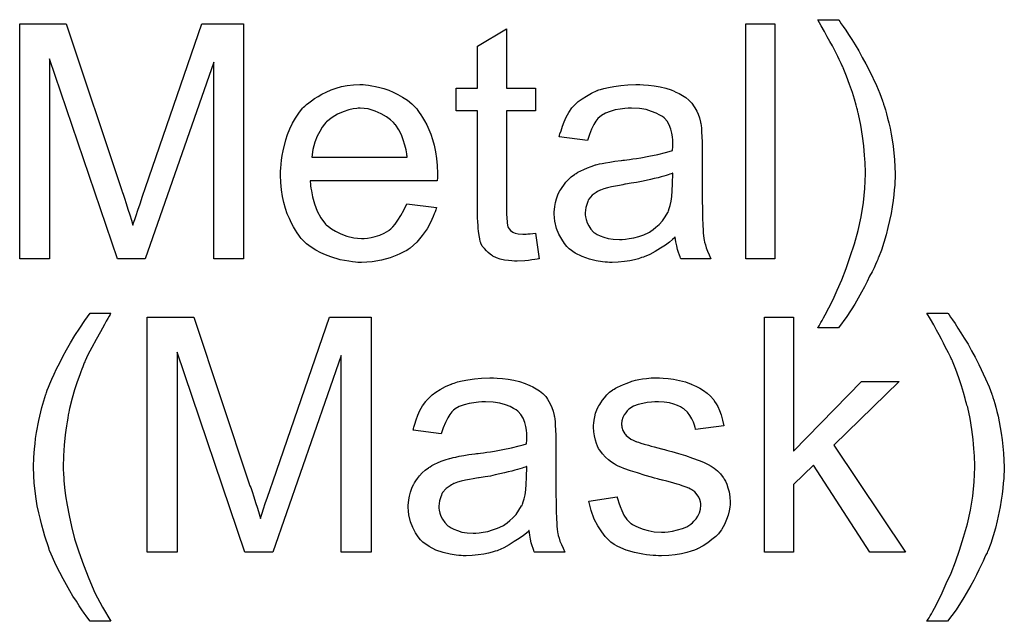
# Model space of a CAD drawing. Extents: x -2 to 8.5, y -2.9 to 5.2.
# Tile 12 of 207: x 0.518 to 0.854, y -1.476 to -1.271. Entities that reach past the tile are written whole.
import ezdxf

# ---------------------------------------------------------------- set-up
doc = ezdxf.new("R2010")
doc.units = 0
doc.layers.add('acc-ni-360-20-out-a_copper_signal_bot', color=5, linetype='CONTINUOUS')
doc.layers.add('acc-ni-360-20-out-a_soldermask_bot', color=1, linetype='CONTINUOUS')

msp = doc.modelspace()

# ---------------------------------------------------------------- linework, layer by layer
at = {"layer": 'acc-ni-360-20-out-a_copper_signal_bot', "color": 5}
for points in [[(0.594412, -1.352125), (0.584231, -1.352125), (0.584231, -1.285135), (0.560859, -1.352125), (0.551372, -1.352125), (0.528232, -1.283978), (0.528232, -1.352125), (0.51805, -1.352125), (0.51805, -1.272061), (0.533901, -1.272061), (0.552876, -1.328869), (0.552876, -1.328985), (0.552992, -1.329216), (0.553107, -1.329563), (0.553339, -1.330142), (0.553802, -1.33153), (0.55438, -1.333266), (0.554958, -1.335233), (0.555653, -1.3372), (0.556231, -1.339051), (0.556694, -1.340671), (0.55681, -1.340439), (0.556925, -1.339861), (0.557273, -1.338819), (0.557735, -1.337431), (0.558314, -1.33558), (0.559124, -1.333381), (0.559934, -1.330836), (0.560975, -1.327828), (0.580181, -1.272061), (0.594412, -1.272061), (0.594412, -1.352125)], [(0.775598, -1.352125), (0.765764, -1.352125), (0.765764, -1.27206), (0.775598, -1.27206), (0.775598, -1.352125)], [(0.797466, -1.270788), (0.797813, -1.271251), (0.798276, -1.27206), (0.79897, -1.272986), (0.799895, -1.274259), (0.800821, -1.275763), (0.801862, -1.277383), (0.803019, -1.279234), (0.804292, -1.281316), (0.805449, -1.283515), (0.806722, -1.285713), (0.807994, -1.288143), (0.810308, -1.293118), (0.811465, -1.295779), (0.812391, -1.298324), (0.812391, -1.29844), (0.812622, -1.298903), (0.812738, -1.299481), (0.813085, -1.300407), (0.813432, -1.301448), (0.813779, -1.302721), (0.814126, -1.304225), (0.814589, -1.305845), (0.814936, -1.307696), (0.815284, -1.309663), (0.815631, -1.31163), (0.815978, -1.313828), (0.816441, -1.318456), (0.816672, -1.3232), (0.816672, -1.323315), (0.816672, -1.323894), (0.816672, -1.324704), (0.816556, -1.325745), (0.816556, -1.327018), (0.816325, -1.328638), (0.816209, -1.330373), (0.815978, -1.33234), (0.815631, -1.334423), (0.815284, -1.336737), (0.814242, -1.34148), (0.813664, -1.344026), (0.812854, -1.346571), (0.812044, -1.349232), (0.811003, -1.351778), (0.810887, -1.351893), (0.810771, -1.352356), (0.810424, -1.35305), (0.809961, -1.354092), (0.809499, -1.355249), (0.808804, -1.356637), (0.807994, -1.358141), (0.807184, -1.359877), (0.806259, -1.361728), (0.805218, -1.363579), (0.802904, -1.367629), (0.800242, -1.371794), (0.79735, -1.375728), (0.790292, -1.375728), (0.790292, -1.375612), (0.790524, -1.37538), (0.790755, -1.375033), (0.790986, -1.374571), (0.791334, -1.373876), (0.791796, -1.373182), (0.792259, -1.372257), (0.792838, -1.371215), (0.79411, -1.368901), (0.795499, -1.366009), (0.796887, -1.362885), (0.798507, -1.359298), (0.800011, -1.35548), (0.801399, -1.351431), (0.802788, -1.347034), (0.804061, -1.342522), (0.805102, -1.337894), (0.805912, -1.333034), (0.806375, -1.328175), (0.806606, -1.3232), (0.806606, -1.323084), (0.806606, -1.322737), (0.806606, -1.322159), (0.806606, -1.321464), (0.80649, -1.320539), (0.80649, -1.319382), (0.806375, -1.318225), (0.806259, -1.316836), (0.806143, -1.315332), (0.806028, -1.313712), (0.805565, -1.310357), (0.804986, -1.306655), (0.804176, -1.302837), (0.804176, -1.302721), (0.804061, -1.302489), (0.803945, -1.302027), (0.803829, -1.301448), (0.803598, -1.300754), (0.803366, -1.299828), (0.802788, -1.297746), (0.802094, -1.295432), (0.801168, -1.292771), (0.800127, -1.289878), (0.79897, -1.287101), (0.79897, -1.286986), (0.798854, -1.28687), (0.798738, -1.286523), (0.798507, -1.286176), (0.798276, -1.285597), (0.797928, -1.284903), (0.797581, -1.284209), (0.797119, -1.283168), (0.79654, -1.282126), (0.795962, -1.280969), (0.795267, -1.279581), (0.794457, -1.278077), (0.793532, -1.276457), (0.792606, -1.274722), (0.791449, -1.272755), (0.790292, -1.270672), (0.79735, -1.270672), (0.797466, -1.270788)], [(0.68408, -1.294043), (0.69403, -1.294043), (0.69403, -1.30168), (0.68408, -1.30168), (0.68408, -1.335811), (0.68408, -1.336043), (0.68408, -1.336505), (0.68408, -1.337199), (0.684195, -1.338009), (0.684311, -1.339861), (0.684427, -1.34067), (0.684543, -1.341249), (0.684658, -1.34148), (0.685005, -1.341943), (0.685468, -1.342522), (0.686278, -1.3431), (0.686509, -1.343216), (0.687088, -1.343447), (0.688129, -1.343679), (0.689633, -1.343794), (0.69079, -1.343794), (0.691369, -1.343679), (0.692179, -1.343679), (0.693104, -1.343563), (0.69403, -1.343447), (0.695303, -1.352125), (0.695071, -1.352125), (0.694608, -1.352241), (0.693798, -1.352356), (0.692757, -1.352472), (0.6916, -1.352703), (0.690327, -1.352819), (0.687782, -1.352935), (0.686856, -1.352935), (0.685931, -1.352819), (0.684774, -1.352703), (0.683385, -1.352588), (0.681997, -1.352241), (0.680724, -1.351893), (0.679452, -1.351315), (0.679336, -1.351199), (0.678989, -1.350968), (0.678526, -1.350621), (0.677832, -1.350042), (0.677253, -1.349464), (0.676559, -1.348654), (0.675865, -1.347844), (0.675402, -1.346803), (0.675402, -1.346687), (0.675171, -1.346224), (0.675055, -1.345414), (0.674824, -1.344257), (0.674592, -1.342753), (0.674477, -1.341828), (0.674477, -1.340786), (0.674361, -1.339514), (0.674245, -1.338241), (0.674245, -1.336852), (0.674245, -1.335233), (0.674245, -1.30168), (0.666956, -1.30168), (0.666956, -1.294043), (0.674245, -1.294043), (0.674245, -1.279697), (0.68408, -1.273796), (0.68408, -1.294043)], [(0.636064, -1.292887), (0.63699, -1.293002), (0.638147, -1.293234), (0.639419, -1.293465), (0.640924, -1.293812), (0.642312, -1.294159), (0.643932, -1.294738), (0.645436, -1.295316), (0.647056, -1.296126), (0.648676, -1.297052), (0.650295, -1.298093), (0.651799, -1.299366), (0.653188, -1.300754), (0.653303, -1.30087), (0.653535, -1.301101), (0.653882, -1.301564), (0.654345, -1.302258), (0.654923, -1.303068), (0.655502, -1.303994), (0.656196, -1.305151), (0.65689, -1.306539), (0.657584, -1.308043), (0.658279, -1.309663), (0.658857, -1.311514), (0.659436, -1.313481), (0.659898, -1.315679), (0.660245, -1.317993), (0.660477, -1.320423), (0.660593, -1.323084), (0.660593, -1.3232), (0.660593, -1.323663), (0.660593, -1.324473), (0.660477, -1.32563), (0.617089, -1.32563), (0.617089, -1.325745), (0.617089, -1.326092), (0.617205, -1.326555), (0.617205, -1.327249), (0.617321, -1.328059), (0.617552, -1.328985), (0.617899, -1.331068), (0.618593, -1.333381), (0.619519, -1.335927), (0.620792, -1.338241), (0.622412, -1.340323), (0.622527, -1.340323), (0.622643, -1.340555), (0.623337, -1.341133), (0.624379, -1.341943), (0.625767, -1.342753), (0.627618, -1.343679), (0.629701, -1.344489), (0.632015, -1.345067), (0.633287, -1.345183), (0.634676, -1.345299), (0.635601, -1.345299), (0.636643, -1.345183), (0.637915, -1.344951), (0.639304, -1.344604), (0.640924, -1.344142), (0.642428, -1.343447), (0.643932, -1.342522), (0.644048, -1.342406), (0.644626, -1.341943), (0.64532, -1.341249), (0.64613, -1.340323), (0.647056, -1.339051), (0.648097, -1.337431), (0.649138, -1.33558), (0.650064, -1.333381), (0.660245, -1.334654), (0.660245, -1.33477), (0.66013, -1.335001), (0.660014, -1.335464), (0.659783, -1.336158), (0.659436, -1.336852), (0.659088, -1.337778), (0.658163, -1.339745), (0.657006, -1.341943), (0.655386, -1.344257), (0.653535, -1.346456), (0.651221, -1.348538), (0.651105, -1.348538), (0.650874, -1.34877), (0.650527, -1.349001), (0.650064, -1.349348), (0.64937, -1.349695), (0.648676, -1.350042), (0.64775, -1.350505), (0.646709, -1.350968), (0.645552, -1.351431), (0.644395, -1.351893), (0.641502, -1.352588), (0.638263, -1.353166), (0.634676, -1.353398), (0.633403, -1.353398), (0.632593, -1.353282), (0.631552, -1.353166), (0.630279, -1.352935), (0.628891, -1.352703), (0.627387, -1.352472), (0.624147, -1.351546), (0.622412, -1.350852), (0.620792, -1.350158), (0.619056, -1.349232), (0.617437, -1.348191), (0.615932, -1.347034), (0.614428, -1.345646), (0.614313, -1.34553), (0.614081, -1.345299), (0.613734, -1.344836), (0.613271, -1.344142), (0.612693, -1.343332), (0.612114, -1.342406), (0.61142, -1.341249), (0.610726, -1.339976), (0.610032, -1.338472), (0.609337, -1.336852), (0.608759, -1.335001), (0.608181, -1.333034), (0.607718, -1.330952), (0.607371, -1.328638), (0.607139, -1.326208), (0.607024, -1.323663), (0.607024, -1.323547), (0.607024, -1.322968), (0.607024, -1.322274), (0.607139, -1.321233), (0.607255, -1.31996), (0.607371, -1.318572), (0.607602, -1.316952), (0.607949, -1.315332), (0.608875, -1.31163), (0.609453, -1.309779), (0.610147, -1.307812), (0.611073, -1.305961), (0.612114, -1.304225), (0.613271, -1.30249), (0.614544, -1.30087), (0.61466, -1.300754), (0.614891, -1.300523), (0.615354, -1.300176), (0.615932, -1.299597), (0.616627, -1.299019), (0.617552, -1.298324), (0.618593, -1.297514), (0.619866, -1.29682), (0.621139, -1.29601), (0.622643, -1.295316), (0.624263, -1.294622), (0.625998, -1.294043), (0.62785, -1.293465), (0.629816, -1.293118), (0.631899, -1.292887), (0.634097, -1.292771), (0.635254, -1.292771), (0.636064, -1.292887)], [(0.730822, -1.292886), (0.732558, -1.293002), (0.734525, -1.293234), (0.736492, -1.293581), (0.738459, -1.294043), (0.74031, -1.294622), (0.740541, -1.294738), (0.74112, -1.294969), (0.74193, -1.295316), (0.742971, -1.295779), (0.744128, -1.296473), (0.745285, -1.297167), (0.746326, -1.298093), (0.747252, -1.299018), (0.747368, -1.299134), (0.747599, -1.299481), (0.747946, -1.30006), (0.748409, -1.300754), (0.748987, -1.301795), (0.74945, -1.302837), (0.749913, -1.304109), (0.75026, -1.305613), (0.75026, -1.305729), (0.750376, -1.306076), (0.750491, -1.30677), (0.750607, -1.307696), (0.750607, -1.308969), (0.750723, -1.310473), (0.750839, -1.31244), (0.750839, -1.314638), (0.750839, -1.327828), (0.750839, -1.327944), (0.750839, -1.328406), (0.750839, -1.329101), (0.750839, -1.330026), (0.750839, -1.331067), (0.750839, -1.33234), (0.750954, -1.335117), (0.750954, -1.338009), (0.75107, -1.340902), (0.751186, -1.342175), (0.751186, -1.343332), (0.751301, -1.344373), (0.751417, -1.345183), (0.751417, -1.345299), (0.751533, -1.345761), (0.751649, -1.346456), (0.751996, -1.347381), (0.752227, -1.348422), (0.75269, -1.349579), (0.753268, -1.350852), (0.753847, -1.352125), (0.743549, -1.352125), (0.743434, -1.352009), (0.743318, -1.351546), (0.743087, -1.350968), (0.74274, -1.350042), (0.742393, -1.349001), (0.742161, -1.347728), (0.74193, -1.34634), (0.741698, -1.344836), (0.741583, -1.344836), (0.741467, -1.345067), (0.740773, -1.345646), (0.739731, -1.346456), (0.738343, -1.347497), (0.736607, -1.348538), (0.734872, -1.349695), (0.733021, -1.350736), (0.731054, -1.351546), (0.730822, -1.351662), (0.730128, -1.351778), (0.729087, -1.352125), (0.727814, -1.352472), (0.726194, -1.352819), (0.724343, -1.35305), (0.722261, -1.353282), (0.720178, -1.353398), (0.719253, -1.353398), (0.718558, -1.353282), (0.717748, -1.353282), (0.716823, -1.353166), (0.71474, -1.352819), (0.712426, -1.352241), (0.709881, -1.351431), (0.707567, -1.350274), (0.705484, -1.34877), (0.705253, -1.348538), (0.704674, -1.34796), (0.703864, -1.346918), (0.702939, -1.34553), (0.702013, -1.343794), (0.701203, -1.341828), (0.700625, -1.339398), (0.700509, -1.338241), (0.700393, -1.336852), (0.700393, -1.336621), (0.700393, -1.336158), (0.700509, -1.335348), (0.700625, -1.334307), (0.700856, -1.333034), (0.701203, -1.331762), (0.701666, -1.330373), (0.702245, -1.329101), (0.70236, -1.328985), (0.702592, -1.328522), (0.703054, -1.327828), (0.703633, -1.327018), (0.704327, -1.326092), (0.705253, -1.325167), (0.706178, -1.324241), (0.707335, -1.323431), (0.707451, -1.323315), (0.707914, -1.323084), (0.708492, -1.322621), (0.709418, -1.322159), (0.710459, -1.321696), (0.711732, -1.321117), (0.713005, -1.320654), (0.714509, -1.320192), (0.714625, -1.320192), (0.715087, -1.320076), (0.715782, -1.319844), (0.716707, -1.319729), (0.717864, -1.319497), (0.719368, -1.319266), (0.721104, -1.318919), (0.723186, -1.318688), (0.723302, -1.318688), (0.723765, -1.318572), (0.724343, -1.318572), (0.725153, -1.318456), (0.726079, -1.31834), (0.727236, -1.318109), (0.728509, -1.317993), (0.729897, -1.317762), (0.732674, -1.317183), (0.735682, -1.316605), (0.738343, -1.315911), (0.739616, -1.315564), (0.740773, -1.315216), (0.740773, -1.315101), (0.740773, -1.314869), (0.740888, -1.314175), (0.740888, -1.313365), (0.740888, -1.312902), (0.740888, -1.312671), (0.740888, -1.312555), (0.740888, -1.31244), (0.740888, -1.311745), (0.740773, -1.310589), (0.740541, -1.309316), (0.740194, -1.307927), (0.739616, -1.306539), (0.738922, -1.305266), (0.737996, -1.304225), (0.73788, -1.304109), (0.737302, -1.303647), (0.736376, -1.303184), (0.735219, -1.302489), (0.733599, -1.301911), (0.731748, -1.301332), (0.729434, -1.300985), (0.726773, -1.30087), (0.725616, -1.30087), (0.724459, -1.300985), (0.722839, -1.301217), (0.721219, -1.301448), (0.719484, -1.301911), (0.717864, -1.302489), (0.716476, -1.303299), (0.71636, -1.303415), (0.715897, -1.303762), (0.715319, -1.304341), (0.714625, -1.305266), (0.71393, -1.306423), (0.71312, -1.307927), (0.712426, -1.309779), (0.711732, -1.311861), (0.702129, -1.310589), (0.702129, -1.310473), (0.702245, -1.310357), (0.702245, -1.31001), (0.70236, -1.309547), (0.702707, -1.308506), (0.70317, -1.307002), (0.703749, -1.305498), (0.704443, -1.303878), (0.705369, -1.302258), (0.70641, -1.300754), (0.706525, -1.300638), (0.706988, -1.300176), (0.707683, -1.299481), (0.708608, -1.298556), (0.709881, -1.29763), (0.711385, -1.296705), (0.71312, -1.295663), (0.715087, -1.294853), (0.715203, -1.294853), (0.715319, -1.294738), (0.715666, -1.294622), (0.716129, -1.294506), (0.717286, -1.294159), (0.718905, -1.293812), (0.720757, -1.293465), (0.723071, -1.293118), (0.7255, -1.292886), (0.728277, -1.292771), (0.72955, -1.292771), (0.730822, -1.292886)], [(0.634213, -1.30087), (0.633519, -1.30087), (0.633056, -1.300986), (0.631783, -1.301101), (0.630279, -1.301448), (0.628428, -1.302027), (0.626461, -1.302837), (0.62461, -1.303994), (0.622759, -1.305498), (0.622527, -1.305729), (0.622064, -1.306308), (0.621255, -1.307349), (0.620445, -1.308737), (0.619519, -1.310357), (0.618709, -1.31244), (0.618015, -1.31487), (0.617668, -1.317531), (0.65018, -1.317531), (0.65018, -1.317415), (0.65018, -1.317183), (0.650064, -1.316836), (0.650064, -1.316373), (0.649832, -1.314985), (0.649485, -1.313481), (0.648907, -1.31163), (0.648328, -1.309894), (0.647403, -1.308159), (0.646361, -1.306655), (0.646361, -1.306539), (0.64613, -1.306423), (0.645552, -1.305729), (0.64451, -1.304803), (0.643122, -1.303762), (0.641386, -1.302721), (0.639304, -1.301795), (0.636874, -1.301101), (0.635601, -1.300986), (0.634213, -1.30087)], [(0.740888, -1.322968), (0.740773, -1.322968), (0.740657, -1.323084), (0.74031, -1.3232), (0.739847, -1.323315), (0.739269, -1.323547), (0.738574, -1.323778), (0.737764, -1.32401), (0.736839, -1.324241), (0.735798, -1.324588), (0.734525, -1.32482), (0.733252, -1.325167), (0.731748, -1.325514), (0.730128, -1.325861), (0.728509, -1.326208), (0.726657, -1.326439), (0.72469, -1.326786), (0.724459, -1.326786), (0.723765, -1.326902), (0.722608, -1.327134), (0.721335, -1.327365), (0.719947, -1.327596), (0.718558, -1.327944), (0.717286, -1.328291), (0.716129, -1.328753), (0.716013, -1.328753), (0.715666, -1.328985), (0.715203, -1.329216), (0.71474, -1.329563), (0.713352, -1.330489), (0.712195, -1.331877), (0.712195, -1.331993), (0.711963, -1.332224), (0.711848, -1.332687), (0.711616, -1.333266), (0.711385, -1.33396), (0.711154, -1.334654), (0.711038, -1.33558), (0.710922, -1.336505), (0.710922, -1.336621), (0.710922, -1.337199), (0.711038, -1.337894), (0.711269, -1.338819), (0.711616, -1.339861), (0.712195, -1.340902), (0.712889, -1.342059), (0.713815, -1.3431), (0.71393, -1.343216), (0.714393, -1.343447), (0.715087, -1.34391), (0.716013, -1.344373), (0.717286, -1.344836), (0.71879, -1.345299), (0.720525, -1.34553), (0.722608, -1.345646), (0.723533, -1.345646), (0.72469, -1.34553), (0.725963, -1.345299), (0.727583, -1.345067), (0.729203, -1.344604), (0.730938, -1.344026), (0.732674, -1.343216), (0.732905, -1.3431), (0.733368, -1.342753), (0.734178, -1.342175), (0.735103, -1.341365), (0.736145, -1.340439), (0.737302, -1.339282), (0.738227, -1.337894), (0.739153, -1.33639), (0.739269, -1.336274), (0.739384, -1.335811), (0.739616, -1.335001), (0.739963, -1.33396), (0.74031, -1.332572), (0.740541, -1.330952), (0.740657, -1.328985), (0.740773, -1.326671), (0.740888, -1.322968)]]:
    msp.add_lwpolyline(points, dxfattribs=at)
at = {"layer": 'acc-ni-360-20-out-a_soldermask_bot', "color": 1}
for points in [[(0.549058, -1.370788), (0.548942, -1.371135), (0.548595, -1.371713), (0.548132, -1.372523), (0.547554, -1.373449), (0.546975, -1.374606), (0.545587, -1.377036), (0.544083, -1.379697), (0.542694, -1.382358), (0.541306, -1.384903), (0.540843, -1.385945), (0.54038, -1.386986), (0.54038, -1.387101), (0.540265, -1.387333), (0.540033, -1.38768), (0.539802, -1.388258), (0.53957, -1.388953), (0.539223, -1.389763), (0.538876, -1.390688), (0.538529, -1.391729), (0.537604, -1.394159), (0.536794, -1.39682), (0.535984, -1.399713), (0.535174, -1.402721), (0.535174, -1.402837), (0.535058, -1.403184), (0.534942, -1.403762), (0.534827, -1.404457), (0.534595, -1.405382), (0.53448, -1.406539), (0.534248, -1.407696), (0.534017, -1.409084), (0.533785, -1.410589), (0.533554, -1.412208), (0.533207, -1.415679), (0.532976, -1.419382), (0.53286, -1.4232), (0.53286, -1.423316), (0.53286, -1.423547), (0.53286, -1.423894), (0.53286, -1.424357), (0.532976, -1.425051), (0.532976, -1.425745), (0.533091, -1.426671), (0.533091, -1.427712), (0.533323, -1.430142), (0.53367, -1.432919), (0.534248, -1.436158), (0.534942, -1.439629), (0.535752, -1.443447), (0.536794, -1.447613), (0.538182, -1.452009), (0.539802, -1.456522), (0.541653, -1.461149), (0.543736, -1.466009), (0.546281, -1.470868), (0.549173, -1.475728), (0.542116, -1.475728), (0.542, -1.475612), (0.541769, -1.475265), (0.541306, -1.474686), (0.540727, -1.473877), (0.540033, -1.472951), (0.539223, -1.471794), (0.538298, -1.470406), (0.537372, -1.468901), (0.536215, -1.467166), (0.535174, -1.465315), (0.534017, -1.463348), (0.53286, -1.461265), (0.531703, -1.459067), (0.530546, -1.456753), (0.528347, -1.451778), (0.528232, -1.451662), (0.528116, -1.451199), (0.527885, -1.450389), (0.527538, -1.449348), (0.527075, -1.448075), (0.526612, -1.446687), (0.526149, -1.444951), (0.525571, -1.442985), (0.525108, -1.441018), (0.524529, -1.438704), (0.524067, -1.43639), (0.52372, -1.43396), (0.523025, -1.428638), (0.52291, -1.425977), (0.522794, -1.4232), (0.522794, -1.423084), (0.522794, -1.422621), (0.522794, -1.421927), (0.52291, -1.421002), (0.52291, -1.419845), (0.523025, -1.418456), (0.523141, -1.416952), (0.523372, -1.415217), (0.523488, -1.413365), (0.523835, -1.411399), (0.524529, -1.407233), (0.525571, -1.402837), (0.526959, -1.398324), (0.527075, -1.398209), (0.527191, -1.397746), (0.527422, -1.396936), (0.527885, -1.395895), (0.528347, -1.394738), (0.529042, -1.393234), (0.529852, -1.391498), (0.530662, -1.389647), (0.531703, -1.38768), (0.532744, -1.385482), (0.534017, -1.383168), (0.535405, -1.380854), (0.536909, -1.378308), (0.538529, -1.375763), (0.540265, -1.373217), (0.542116, -1.370672), (0.549173, -1.370672), (0.549058, -1.370788)], [(0.637915, -1.452125), (0.627734, -1.452125), (0.627734, -1.385135), (0.604362, -1.452125), (0.594875, -1.452125), (0.571735, -1.383978), (0.571735, -1.452125), (0.561553, -1.452125), (0.561553, -1.372061), (0.577404, -1.372061), (0.596379, -1.428869), (0.596379, -1.428985), (0.596495, -1.429216), (0.596611, -1.429563), (0.596842, -1.430142), (0.597305, -1.43153), (0.597883, -1.433266), (0.598462, -1.435233), (0.599156, -1.4372), (0.599734, -1.439051), (0.600197, -1.440671), (0.600313, -1.440439), (0.600429, -1.439861), (0.600776, -1.438819), (0.601239, -1.437431), (0.601817, -1.43558), (0.602627, -1.433381), (0.603437, -1.430836), (0.604478, -1.427828), (0.623684, -1.372061), (0.637915, -1.372061), (0.637915, -1.452125)], [(0.781962, -1.417762), (0.805218, -1.394043), (0.81806, -1.394043), (0.79573, -1.415679), (0.820259, -1.452125), (0.80811, -1.452125), (0.788788, -1.422506), (0.781962, -1.429101), (0.781962, -1.452125), (0.772127, -1.452125), (0.772127, -1.37206), (0.781962, -1.37206), (0.781962, -1.417762)], [(0.834721, -1.370788), (0.835068, -1.371251), (0.835531, -1.37206), (0.836225, -1.372986), (0.837151, -1.374259), (0.838076, -1.375763), (0.839118, -1.377383), (0.840275, -1.379234), (0.841547, -1.381316), (0.842704, -1.383515), (0.843977, -1.385713), (0.84525, -1.388143), (0.847564, -1.393118), (0.848721, -1.395779), (0.849646, -1.398324), (0.849646, -1.39844), (0.849878, -1.398903), (0.849994, -1.399481), (0.850341, -1.400407), (0.850688, -1.401448), (0.851035, -1.402721), (0.851382, -1.404225), (0.851845, -1.405845), (0.852192, -1.407696), (0.852539, -1.409663), (0.852886, -1.41163), (0.853233, -1.413828), (0.853696, -1.418456), (0.853927, -1.4232), (0.853927, -1.423315), (0.853927, -1.423894), (0.853927, -1.424704), (0.853812, -1.425745), (0.853812, -1.427018), (0.85358, -1.428638), (0.853465, -1.430373), (0.853233, -1.43234), (0.852886, -1.434423), (0.852539, -1.436737), (0.851498, -1.44148), (0.850919, -1.444026), (0.850109, -1.446571), (0.849299, -1.449232), (0.848258, -1.451778), (0.848142, -1.451893), (0.848027, -1.452356), (0.847679, -1.45305), (0.847217, -1.454092), (0.846754, -1.455249), (0.84606, -1.456637), (0.84525, -1.458141), (0.84444, -1.459877), (0.843514, -1.461728), (0.842473, -1.463579), (0.840159, -1.467629), (0.837498, -1.471794), (0.834605, -1.475728), (0.827548, -1.475728), (0.827548, -1.475612), (0.827779, -1.47538), (0.82801, -1.475033), (0.828242, -1.474571), (0.828589, -1.473876), (0.829052, -1.473182), (0.829515, -1.472257), (0.830093, -1.471215), (0.831366, -1.468901), (0.832754, -1.466009), (0.834143, -1.462885), (0.835762, -1.459298), (0.837266, -1.45548), (0.838655, -1.451431), (0.840043, -1.447034), (0.841316, -1.442522), (0.842357, -1.437894), (0.843167, -1.433034), (0.84363, -1.428175), (0.843861, -1.4232), (0.843861, -1.423084), (0.843861, -1.422737), (0.843861, -1.422159), (0.843861, -1.421464), (0.843746, -1.420539), (0.843746, -1.419382), (0.84363, -1.418225), (0.843514, -1.416836), (0.843399, -1.415332), (0.843283, -1.413712), (0.84282, -1.410357), (0.842242, -1.406655), (0.841432, -1.402837), (0.841432, -1.402721), (0.841316, -1.402489), (0.8412, -1.402027), (0.841085, -1.401448), (0.840853, -1.400754), (0.840622, -1.399828), (0.840043, -1.397746), (0.839349, -1.395432), (0.838423, -1.392771), (0.837382, -1.389878), (0.836225, -1.387101), (0.836225, -1.386986), (0.83611, -1.38687), (0.835994, -1.386523), (0.835762, -1.386176), (0.835531, -1.385597), (0.835184, -1.384903), (0.834837, -1.384209), (0.834374, -1.383168), (0.833795, -1.382126), (0.833217, -1.380969), (0.832523, -1.379581), (0.831713, -1.378077), (0.830787, -1.376457), (0.829862, -1.374722), (0.828705, -1.372755), (0.827548, -1.370672), (0.834605, -1.370672), (0.834721, -1.370788)], [(0.680956, -1.392886), (0.682691, -1.393002), (0.684658, -1.393234), (0.686625, -1.393581), (0.688592, -1.394043), (0.690443, -1.394622), (0.690675, -1.394738), (0.691253, -1.394969), (0.692063, -1.395316), (0.693104, -1.395779), (0.694261, -1.396473), (0.695418, -1.397167), (0.69646, -1.398093), (0.697385, -1.399018), (0.697501, -1.399134), (0.697732, -1.399481), (0.698079, -1.40006), (0.698542, -1.400754), (0.699121, -1.401795), (0.699583, -1.402837), (0.700046, -1.404109), (0.700393, -1.405613), (0.700393, -1.405729), (0.700509, -1.406076), (0.700625, -1.40677), (0.70074, -1.407696), (0.70074, -1.408969), (0.700856, -1.410473), (0.700972, -1.41244), (0.700972, -1.414638), (0.700972, -1.427828), (0.700972, -1.427944), (0.700972, -1.428406), (0.700972, -1.429101), (0.700972, -1.430026), (0.700972, -1.431067), (0.700972, -1.43234), (0.701088, -1.435117), (0.701088, -1.438009), (0.701203, -1.440902), (0.701319, -1.442175), (0.701319, -1.443332), (0.701435, -1.444373), (0.70155, -1.445183), (0.70155, -1.445299), (0.701666, -1.445761), (0.701782, -1.446456), (0.702129, -1.447381), (0.70236, -1.448422), (0.702823, -1.449579), (0.703402, -1.450852), (0.70398, -1.452125), (0.693683, -1.452125), (0.693567, -1.452009), (0.693451, -1.451546), (0.69322, -1.450968), (0.692873, -1.450042), (0.692526, -1.449001), (0.692294, -1.447728), (0.692063, -1.44634), (0.691832, -1.444836), (0.691716, -1.444836), (0.6916, -1.445067), (0.690906, -1.445646), (0.689865, -1.446456), (0.688476, -1.447497), (0.686741, -1.448538), (0.685005, -1.449695), (0.683154, -1.450736), (0.681187, -1.451546), (0.680956, -1.451662), (0.680262, -1.451778), (0.67922, -1.452125), (0.677948, -1.452472), (0.676328, -1.452819), (0.674477, -1.45305), (0.672394, -1.453282), (0.670311, -1.453398), (0.669386, -1.453398), (0.668692, -1.453282), (0.667882, -1.453282), (0.666956, -1.453166), (0.664874, -1.452819), (0.662559, -1.452241), (0.660014, -1.451431), (0.6577, -1.450274), (0.655617, -1.44877), (0.655386, -1.448538), (0.654808, -1.44796), (0.653998, -1.446918), (0.653072, -1.44553), (0.652146, -1.443794), (0.651337, -1.441828), (0.650758, -1.439398), (0.650642, -1.438241), (0.650527, -1.436852), (0.650527, -1.436621), (0.650527, -1.436158), (0.650642, -1.435348), (0.650758, -1.434307), (0.65099, -1.433034), (0.651337, -1.431762), (0.651799, -1.430373), (0.652378, -1.429101), (0.652494, -1.428985), (0.652725, -1.428522), (0.653188, -1.427828), (0.653766, -1.427018), (0.654461, -1.426092), (0.655386, -1.425167), (0.656312, -1.424241), (0.657469, -1.423431), (0.657584, -1.423315), (0.658047, -1.423084), (0.658626, -1.422621), (0.659551, -1.422159), (0.660593, -1.421696), (0.661865, -1.421117), (0.663138, -1.420654), (0.664642, -1.420192), (0.664758, -1.420192), (0.665221, -1.420076), (0.665915, -1.419844), (0.66684, -1.419729), (0.667997, -1.419497), (0.669501, -1.419266), (0.671237, -1.418919), (0.67332, -1.418688), (0.673435, -1.418688), (0.673898, -1.418572), (0.674477, -1.418572), (0.675287, -1.418456), (0.676212, -1.41834), (0.677369, -1.418109), (0.678642, -1.417993), (0.68003, -1.417762), (0.682807, -1.417183), (0.685815, -1.416605), (0.688476, -1.415911), (0.689749, -1.415564), (0.690906, -1.415216), (0.690906, -1.415101), (0.690906, -1.414869), (0.691022, -1.414175), (0.691022, -1.413365), (0.691022, -1.412902), (0.691022, -1.412671), (0.691022, -1.412555), (0.691022, -1.41244), (0.691022, -1.411745), (0.690906, -1.410589), (0.690675, -1.409316), (0.690327, -1.407927), (0.689749, -1.406539), (0.689055, -1.405266), (0.688129, -1.404225), (0.688014, -1.404109), (0.687435, -1.403647), (0.686509, -1.403184), (0.685352, -1.402489), (0.683733, -1.401911), (0.681881, -1.401332), (0.679567, -1.400985), (0.676906, -1.40087), (0.675749, -1.40087), (0.674592, -1.400985), (0.672972, -1.401217), (0.671353, -1.401448), (0.669617, -1.401911), (0.667997, -1.402489), (0.666609, -1.403299), (0.666493, -1.403415), (0.66603, -1.403762), (0.665452, -1.404341), (0.664758, -1.405266), (0.664064, -1.406423), (0.663254, -1.407927), (0.662559, -1.409779), (0.661865, -1.411861), (0.652262, -1.410589), (0.652262, -1.410473), (0.652378, -1.410357), (0.652378, -1.41001), (0.652494, -1.409547), (0.652841, -1.408506), (0.653303, -1.407002), (0.653882, -1.405498), (0.654576, -1.403878), (0.655502, -1.402258), (0.656543, -1.400754), (0.656659, -1.400638), (0.657122, -1.400176), (0.657816, -1.399481), (0.658741, -1.398556), (0.660014, -1.39763), (0.661518, -1.396705), (0.663254, -1.395663), (0.665221, -1.394853), (0.665336, -1.394853), (0.665452, -1.394738), (0.665799, -1.394622), (0.666262, -1.394506), (0.667419, -1.394159), (0.669039, -1.393812), (0.67089, -1.393465), (0.673204, -1.393118), (0.675634, -1.392886), (0.67841, -1.392771), (0.679683, -1.392771), (0.680956, -1.392886)], [(0.737533, -1.392886), (0.739269, -1.393002), (0.74112, -1.393234), (0.743087, -1.393696), (0.745169, -1.394159), (0.747136, -1.394853), (0.747252, -1.394853), (0.747368, -1.394969), (0.747946, -1.3952), (0.748872, -1.395663), (0.750029, -1.396242), (0.751301, -1.397052), (0.752574, -1.397977), (0.753731, -1.399018), (0.754772, -1.400176), (0.754888, -1.400291), (0.75512, -1.400754), (0.755582, -1.401564), (0.756161, -1.402489), (0.756739, -1.403878), (0.757318, -1.405382), (0.757781, -1.407118), (0.758243, -1.409084), (0.74864, -1.410357), (0.74864, -1.410126), (0.748525, -1.409663), (0.748293, -1.408853), (0.747946, -1.407812), (0.747368, -1.40677), (0.746673, -1.405613), (0.745864, -1.404456), (0.744707, -1.403415), (0.744591, -1.403299), (0.744128, -1.403068), (0.743434, -1.402605), (0.742393, -1.402142), (0.741236, -1.40168), (0.739731, -1.401217), (0.73788, -1.400985), (0.735913, -1.40087), (0.734756, -1.40087), (0.733599, -1.400985), (0.732095, -1.401101), (0.730591, -1.401448), (0.728971, -1.401795), (0.727467, -1.402374), (0.726194, -1.403184), (0.726079, -1.403299), (0.725732, -1.403531), (0.725269, -1.403994), (0.724806, -1.404688), (0.724228, -1.405382), (0.723765, -1.406308), (0.723418, -1.407349), (0.723302, -1.40839), (0.723302, -1.408506), (0.723302, -1.408737), (0.723418, -1.409084), (0.723418, -1.409547), (0.723765, -1.410704), (0.724459, -1.411861), (0.724575, -1.411977), (0.72469, -1.412093), (0.724922, -1.41244), (0.725385, -1.412787), (0.725847, -1.413134), (0.726542, -1.413597), (0.727351, -1.413944), (0.728277, -1.414407), (0.728393, -1.414407), (0.728624, -1.414522), (0.729087, -1.414638), (0.729897, -1.414985), (0.731054, -1.415332), (0.732558, -1.415679), (0.733484, -1.416026), (0.734525, -1.416258), (0.735682, -1.416605), (0.736955, -1.416952), (0.73707, -1.416952), (0.737417, -1.417068), (0.737996, -1.417183), (0.73869, -1.417415), (0.7395, -1.417646), (0.740541, -1.417878), (0.74274, -1.418572), (0.745169, -1.419266), (0.747599, -1.420076), (0.749797, -1.420886), (0.750723, -1.421233), (0.751533, -1.42158), (0.751764, -1.421696), (0.752227, -1.421927), (0.752921, -1.422274), (0.753962, -1.422853), (0.755004, -1.423547), (0.756045, -1.424473), (0.757086, -1.425514), (0.758012, -1.426671), (0.758128, -1.426786), (0.758359, -1.427249), (0.758822, -1.427944), (0.759285, -1.428985), (0.759632, -1.430257), (0.760095, -1.431646), (0.760326, -1.433266), (0.760442, -1.435117), (0.760442, -1.435348), (0.760442, -1.435927), (0.760326, -1.436852), (0.760095, -1.438125), (0.759747, -1.439514), (0.759169, -1.441018), (0.758475, -1.442753), (0.757549, -1.444373), (0.757433, -1.444604), (0.756971, -1.445067), (0.756392, -1.445877), (0.755467, -1.446803), (0.754194, -1.447844), (0.752806, -1.449001), (0.751186, -1.450042), (0.749219, -1.451083), (0.749103, -1.451083), (0.748987, -1.451199), (0.748293, -1.451431), (0.747136, -1.451778), (0.745632, -1.452241), (0.743781, -1.452703), (0.741698, -1.45305), (0.7395, -1.453282), (0.736955, -1.453398), (0.735913, -1.453398), (0.735103, -1.453282), (0.734178, -1.453282), (0.733021, -1.453166), (0.731864, -1.45305), (0.730591, -1.452819), (0.727814, -1.452241), (0.724922, -1.451431), (0.722145, -1.450274), (0.720872, -1.449579), (0.719715, -1.44877), (0.7196, -1.448654), (0.719484, -1.448538), (0.71879, -1.447844), (0.717748, -1.446803), (0.716591, -1.445183), (0.715319, -1.443216), (0.714046, -1.440902), (0.713005, -1.438009), (0.712195, -1.43477), (0.721914, -1.433266), (0.721914, -1.433381), (0.721914, -1.433497), (0.722145, -1.434191), (0.722376, -1.435348), (0.722839, -1.436621), (0.723418, -1.438009), (0.724112, -1.439514), (0.725153, -1.441018), (0.726426, -1.44229), (0.726657, -1.442406), (0.72712, -1.442753), (0.728046, -1.443216), (0.729203, -1.443794), (0.730707, -1.444373), (0.732442, -1.444836), (0.734525, -1.445183), (0.736955, -1.445299), (0.738112, -1.445299), (0.739269, -1.445183), (0.740773, -1.444951), (0.742393, -1.444604), (0.744128, -1.444141), (0.745632, -1.443563), (0.74702, -1.442637), (0.747136, -1.442522), (0.747599, -1.442175), (0.748062, -1.441596), (0.748756, -1.440786), (0.749335, -1.439861), (0.749913, -1.438704), (0.75026, -1.437547), (0.750376, -1.436158), (0.750376, -1.436043), (0.750376, -1.43558), (0.75026, -1.435001), (0.750029, -1.434191), (0.749682, -1.433381), (0.749103, -1.432572), (0.748409, -1.431646), (0.747368, -1.430952), (0.747252, -1.430836), (0.746905, -1.43072), (0.746326, -1.430373), (0.745401, -1.430026), (0.744012, -1.429563), (0.743202, -1.429216), (0.742277, -1.428985), (0.741236, -1.428638), (0.740078, -1.428291), (0.738806, -1.427944), (0.737302, -1.427596), (0.737186, -1.427596), (0.736839, -1.427481), (0.73626, -1.427365), (0.735566, -1.427134), (0.734641, -1.426902), (0.733599, -1.426555), (0.731401, -1.425977), (0.728856, -1.425167), (0.726426, -1.424473), (0.724112, -1.423663), (0.723071, -1.4232), (0.722261, -1.422853), (0.722029, -1.422737), (0.721567, -1.422506), (0.720872, -1.422043), (0.719947, -1.421464), (0.718905, -1.420654), (0.717864, -1.419729), (0.716823, -1.418688), (0.715897, -1.417415), (0.715782, -1.417299), (0.71555, -1.416836), (0.715203, -1.416026), (0.714856, -1.415101), (0.714509, -1.413944), (0.714162, -1.412555), (0.71393, -1.411167), (0.713815, -1.409547), (0.713815, -1.409316), (0.713815, -1.408853), (0.71393, -1.408159), (0.714046, -1.407118), (0.714277, -1.406076), (0.714509, -1.404803), (0.714972, -1.403647), (0.71555, -1.402374), (0.715666, -1.402258), (0.715897, -1.401795), (0.716244, -1.401217), (0.716823, -1.400407), (0.717517, -1.399597), (0.718327, -1.398556), (0.719253, -1.39763), (0.720409, -1.39682), (0.720525, -1.396705), (0.720872, -1.396589), (0.721335, -1.396242), (0.722029, -1.395895), (0.722955, -1.395432), (0.723996, -1.394969), (0.725269, -1.394506), (0.726657, -1.394043), (0.726889, -1.393928), (0.727351, -1.393812), (0.728161, -1.393581), (0.729203, -1.393349), (0.730475, -1.393118), (0.731864, -1.393002), (0.733484, -1.392771), (0.73626, -1.392771), (0.737533, -1.392886)], [(0.691022, -1.422968), (0.690906, -1.422968), (0.69079, -1.423084), (0.690443, -1.4232), (0.68998, -1.423315), (0.689402, -1.423547), (0.688708, -1.423778), (0.687898, -1.42401), (0.686972, -1.424241), (0.685931, -1.424588), (0.684658, -1.42482), (0.683385, -1.425167), (0.681881, -1.425514), (0.680262, -1.425861), (0.678642, -1.426208), (0.676791, -1.426439), (0.674824, -1.426786), (0.674592, -1.426786), (0.673898, -1.426902), (0.672741, -1.427134), (0.671468, -1.427365), (0.67008, -1.427596), (0.668692, -1.427944), (0.667419, -1.428291), (0.666262, -1.428753), (0.666146, -1.428753), (0.665799, -1.428985), (0.665336, -1.429216), (0.664874, -1.429563), (0.663485, -1.430489), (0.662328, -1.431877), (0.662328, -1.431993), (0.662097, -1.432224), (0.661981, -1.432687), (0.66175, -1.433266), (0.661518, -1.43396), (0.661287, -1.434654), (0.661171, -1.43558), (0.661055, -1.436505), (0.661055, -1.436621), (0.661055, -1.437199), (0.661171, -1.437894), (0.661403, -1.438819), (0.66175, -1.439861), (0.662328, -1.440902), (0.663022, -1.442059), (0.663948, -1.4431), (0.664064, -1.443216), (0.664526, -1.443447), (0.665221, -1.44391), (0.666146, -1.444373), (0.667419, -1.444836), (0.668923, -1.445299), (0.670659, -1.44553), (0.672741, -1.445646), (0.673667, -1.445646), (0.674824, -1.44553), (0.676096, -1.445299), (0.677716, -1.445067), (0.679336, -1.444604), (0.681072, -1.444026), (0.682807, -1.443216), (0.683038, -1.4431), (0.683501, -1.442753), (0.684311, -1.442175), (0.685237, -1.441365), (0.686278, -1.440439), (0.687435, -1.439282), (0.688361, -1.437894), (0.689286, -1.43639), (0.689402, -1.436274), (0.689518, -1.435811), (0.689749, -1.435001), (0.690096, -1.43396), (0.690443, -1.432572), (0.690675, -1.430952), (0.69079, -1.428985), (0.690906, -1.426671), (0.691022, -1.422968)]]:
    msp.add_lwpolyline(points, dxfattribs=at)

doc.saveas('drawing.dxf')
